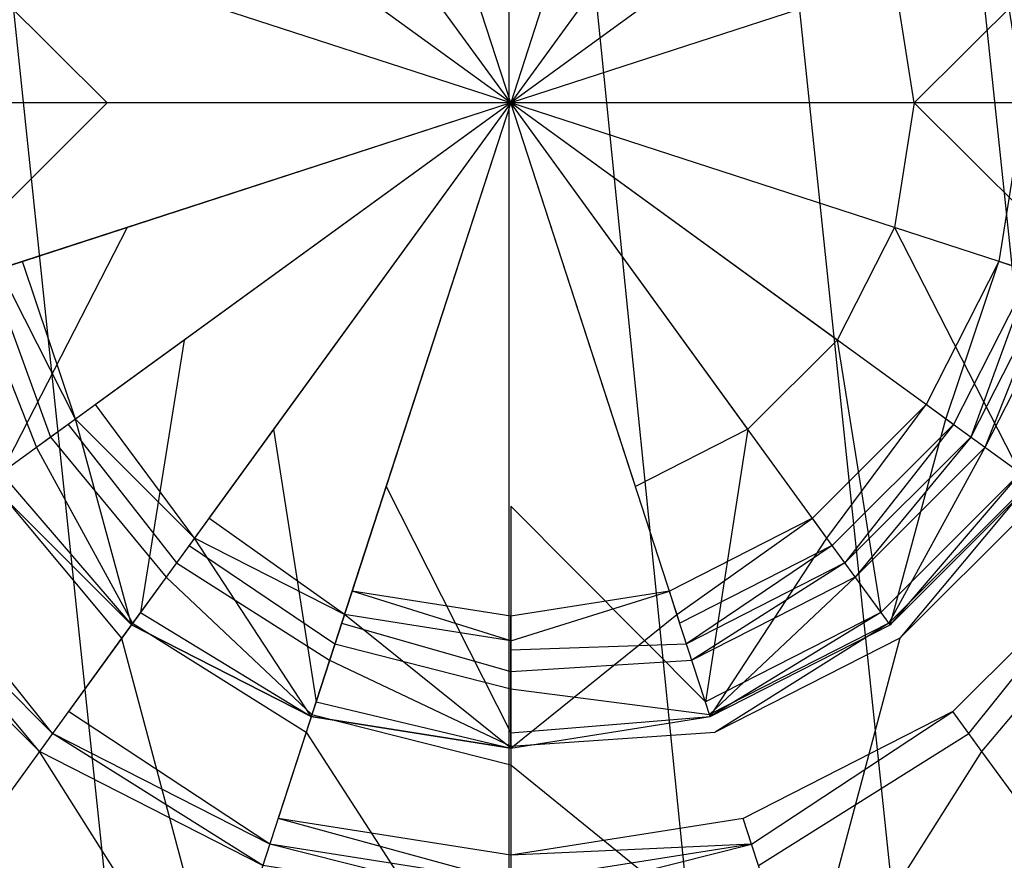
# Model space of a CAD drawing. Extents: x 0 to 0.449, y -0.345 to 0.
# Tile 16 of 26: x 0.209 to 0.24, y -0.105 to -0.079. Entities that reach past the tile are written whole.
import ezdxf

# ---------------------------------------------------------------- set-up
doc = ezdxf.new("R2010")
doc.units = 0
for name, color, linetype in [('L1_ABLAUF60_ONOVO_2___REPLACEMT', 7, 'CONTINUOUS'), ('L2_ABLAUF60_ONOVO_1___REPLACEMT', 7, 'CONTINUOUS'), ('L3_ABLAUF60_ONOVO_0___REPLACEMT', 7, 'CONTINUOUS'), ('L4_BECKEN_N_691201__0___REPLACE', 7, 'CONTINUOUS')]:
    doc.layers.add(name, color=color, linetype=linetype)

msp = doc.modelspace()

# ---------------------------------------------------------------- linework, layer by layer
at = {"layer": 'L1_ABLAUF60_ONOVO_2___REPLACEMT', "color": 8}
for points, invisible_edges in [([(0.224438, -0.068759, 0.01082), (0.220574, -0.069371, 0.01082), (0.224438, -0.081262, 0.01082), (0.224438, -0.068759, 0.01082)], 14), ([(0.228302, -0.069371, 0.01082), (0.224438, -0.068759, 0.01082), (0.224438, -0.081262, 0.01082), (0.228302, -0.069371, 0.01082)], 14), ([(0.224438, -0.081262, 0.01082), (0.220574, -0.069371, 0.01082), (0.217089, -0.071147, 0.01082), (0.224438, -0.081262, 0.01082)], 14), ([(0.231788, -0.071147, 0.01082), (0.228302, -0.069371, 0.01082), (0.224438, -0.081262, 0.01082), (0.231788, -0.071147, 0.01082)], 14), ([(0.224438, -0.081262, 0.01082), (0.217089, -0.071147, 0.01082), (0.214322, -0.073913, 0.01082), (0.224438, -0.081262, 0.01082)], 14), ([(0.234554, -0.073913, 0.01082), (0.231788, -0.071147, 0.01082), (0.224438, -0.081262, 0.01082), (0.234554, -0.073913, 0.01082)], 14), ([(0.224438, -0.081262, 0.01082), (0.214322, -0.073913, 0.01082), (0.212546, -0.077399, 0.01082), (0.224438, -0.081262, 0.01082)], 14), ([(0.23633, -0.077399, 0.01082), (0.234554, -0.073913, 0.01082), (0.224438, -0.081262, 0.01082), (0.23633, -0.077399, 0.01082)], 14), ([(0.211934, -0.081262, 0.01082), (0.20587, -0.075229, 0.009654), (0.204915, -0.081262, 0.009654), (0.211934, -0.081262, 0.01082)], 13), ([(0.20587, -0.075229, 0.009654), (0.211934, -0.081262, 0.01082), (0.212546, -0.077399, 0.01082), (0.20587, -0.075229, 0.009654)], 14), ([(0.236942, -0.081262, 0.01082), (0.243006, -0.075229, 0.009654), (0.23633, -0.077399, 0.01082), (0.236942, -0.081262, 0.01082)], 13), ([(0.243006, -0.075229, 0.009654), (0.236942, -0.081262, 0.01082), (0.243962, -0.081262, 0.009654), (0.243006, -0.075229, 0.009654)], 14), ([(0.224438, -0.081262, 0.01082), (0.212546, -0.077399, 0.01082), (0.211934, -0.081262, 0.01082), (0.224438, -0.081262, 0.01082)], 14), ([(0.236942, -0.081262, 0.01082), (0.23633, -0.077399, 0.01082), (0.224438, -0.081262, 0.01082), (0.236942, -0.081262, 0.01082)], 14), ([(0.20587, -0.087296, 0.009654), (0.211934, -0.081262, 0.01082), (0.204915, -0.081262, 0.009654), (0.20587, -0.087296, 0.009654)], 13), ([(0.211934, -0.081262, 0.01082), (0.20587, -0.087296, 0.009654), (0.212546, -0.085126, 0.01082), (0.211934, -0.081262, 0.01082)], 14), ([(0.224438, -0.081262, 0.01082), (0.211934, -0.081262, 0.01082), (0.212546, -0.085126, 0.01082), (0.224438, -0.081262, 0.01082)], 14), ([(0.224438, -0.081262, 0.01082), (0.212546, -0.085126, 0.01082), (0.214322, -0.088612, 0.01082), (0.224438, -0.081262, 0.01082)], 14), ([(0.224438, -0.081262, 0.01082), (0.214322, -0.088612, 0.01082), (0.217089, -0.091378, 0.01082), (0.224438, -0.081262, 0.01082)], 14), ([(0.224438, -0.081262, 0.01082), (0.217089, -0.091378, 0.01082), (0.220574, -0.093154, 0.01082), (0.224438, -0.081262, 0.01082)], 14), ([(0.224438, -0.081262, 0.01082), (0.220574, -0.093154, 0.01082), (0.224438, -0.093766, 0.01082), (0.224438, -0.081262, 0.01082)], 14), ([(0.23633, -0.085126, 0.01082), (0.224438, -0.081262, 0.01082), (0.234554, -0.088612, 0.01082), (0.23633, -0.085126, 0.01082)], 14), ([(0.228302, -0.093154, 0.01082), (0.224438, -0.081262, 0.01082), (0.224438, -0.093766, 0.01082), (0.228302, -0.093154, 0.01082)], 14), ([(0.231788, -0.091378, 0.01082), (0.224438, -0.081262, 0.01082), (0.228302, -0.093154, 0.01082), (0.231788, -0.091378, 0.01082)], 14), ([(0.234554, -0.088612, 0.01082), (0.224438, -0.081262, 0.01082), (0.231788, -0.091378, 0.01082), (0.234554, -0.088612, 0.01082)], 14), ([(0.236942, -0.081262, 0.01082), (0.224438, -0.081262, 0.01082), (0.23633, -0.085126, 0.01082), (0.236942, -0.081262, 0.01082)], 14), ([(0.243006, -0.087296, 0.009654), (0.236942, -0.081262, 0.01082), (0.23633, -0.085126, 0.01082), (0.243006, -0.087296, 0.009654)], 13), ([(0.236942, -0.081262, 0.01082), (0.243006, -0.087296, 0.009654), (0.243962, -0.081262, 0.009654), (0.236942, -0.081262, 0.01082)], 14), ([(0.208643, -0.092738, 0.009654), (0.212546, -0.085126, 0.01082), (0.20587, -0.087296, 0.009654), (0.208643, -0.092738, 0.009654)], 13), ([(0.212546, -0.085126, 0.01082), (0.208643, -0.092738, 0.009654), (0.214322, -0.088612, 0.01082), (0.212546, -0.085126, 0.01082)], 14), ([(0.240233, -0.092738, 0.009654), (0.23633, -0.085126, 0.01082), (0.234554, -0.088612, 0.01082), (0.240233, -0.092738, 0.009654)], 13), ([(0.23633, -0.085126, 0.01082), (0.240233, -0.092738, 0.009654), (0.243006, -0.087296, 0.009654), (0.23633, -0.085126, 0.01082)], 14), ([(0.212962, -0.097057, 0.009654), (0.214322, -0.088612, 0.01082), (0.208643, -0.092738, 0.009654), (0.212962, -0.097057, 0.009654)], 13), ([(0.214322, -0.088612, 0.01082), (0.212962, -0.097057, 0.009654), (0.217089, -0.091378, 0.01082), (0.214322, -0.088612, 0.01082)], 14), ([(0.235914, -0.097057, 0.009654), (0.234554, -0.088612, 0.01082), (0.231788, -0.091378, 0.01082), (0.235914, -0.097057, 0.009654)], 13), ([(0.234554, -0.088612, 0.01082), (0.235914, -0.097057, 0.009654), (0.240233, -0.092738, 0.009654), (0.234554, -0.088612, 0.01082)], 14), ([(0.218405, -0.099831, 0.009654), (0.217089, -0.091378, 0.01082), (0.212962, -0.097057, 0.009654), (0.218405, -0.099831, 0.009654)], 13), ([(0.217089, -0.091378, 0.01082), (0.218405, -0.099831, 0.009654), (0.220574, -0.093154, 0.01082), (0.217089, -0.091378, 0.01082)], 14), ([(0.230471, -0.099831, 0.009654), (0.231788, -0.091378, 0.01082), (0.228302, -0.093154, 0.01082), (0.230471, -0.099831, 0.009654)], 13), ([(0.231788, -0.091378, 0.01082), (0.230471, -0.099831, 0.009654), (0.235914, -0.097057, 0.009654), (0.231788, -0.091378, 0.01082)], 14), ([(0.212682, -0.097443, 0.009575), (0.208643, -0.092738, 0.009654), (0.208258, -0.093018, 0.009575), (0.212682, -0.097443, 0.009575)], 13), ([(0.208643, -0.092738, 0.009654), (0.212682, -0.097443, 0.009575), (0.212962, -0.097057, 0.009654), (0.208643, -0.092738, 0.009654)], 14), ([(0.236194, -0.097443, 0.009575), (0.240233, -0.092738, 0.009654), (0.235914, -0.097057, 0.009654), (0.236194, -0.097443, 0.009575)], 13), ([(0.240233, -0.092738, 0.009654), (0.236194, -0.097443, 0.009575), (0.240618, -0.093018, 0.009575), (0.240233, -0.092738, 0.009654)], 14), ([(0.212682, -0.097443, 0.00895), (0.208258, -0.093018, 0.009575), (0.208258, -0.093018, 0.00895), (0.212682, -0.097443, 0.00895)], 13), ([(0.208258, -0.093018, 0.009575), (0.212682, -0.097443, 0.00895), (0.212682, -0.097443, 0.009575), (0.208258, -0.093018, 0.009575)], 14), ([(0.240618, -0.093018, 0.00895), (0.236194, -0.097443, 0.009575), (0.236194, -0.097443, 0.00895), (0.240618, -0.093018, 0.00895)], 13), ([(0.236194, -0.097443, 0.009575), (0.240618, -0.093018, 0.00895), (0.240618, -0.093018, 0.009575), (0.236194, -0.097443, 0.009575)], 14), ([(0.224438, -0.100786, 0.009654), (0.220574, -0.093154, 0.01082), (0.218405, -0.099831, 0.009654), (0.224438, -0.100786, 0.009654)], 13), ([(0.220574, -0.093154, 0.01082), (0.224438, -0.100786, 0.009654), (0.224438, -0.093766, 0.01082), (0.220574, -0.093154, 0.01082)], 14), ([(0.224438, -0.093766, 0.01082), (0.230471, -0.099831, 0.009654), (0.228302, -0.093154, 0.01082), (0.224438, -0.093766, 0.01082)], 14), ([(0.230471, -0.099831, 0.009654), (0.224438, -0.093766, 0.01082), (0.224438, -0.100786, 0.009654), (0.230471, -0.099831, 0.009654)], 13), ([(0.218258, -0.100284, 0.009575), (0.212962, -0.097057, 0.009654), (0.212682, -0.097443, 0.009575), (0.218258, -0.100284, 0.009575)], 13), ([(0.212962, -0.097057, 0.009654), (0.218258, -0.100284, 0.009575), (0.218405, -0.099831, 0.009654), (0.212962, -0.097057, 0.009654)], 14), ([(0.230618, -0.100284, 0.009575), (0.235914, -0.097057, 0.009654), (0.230471, -0.099831, 0.009654), (0.230618, -0.100284, 0.009575)], 13), ([(0.235914, -0.097057, 0.009654), (0.230618, -0.100284, 0.009575), (0.236194, -0.097443, 0.009575), (0.235914, -0.097057, 0.009654)], 14), ([(0.218258, -0.100284, 0.00895), (0.212682, -0.097443, 0.009575), (0.212682, -0.097443, 0.00895), (0.218258, -0.100284, 0.00895)], 13), ([(0.212682, -0.097443, 0.009575), (0.218258, -0.100284, 0.00895), (0.218258, -0.100284, 0.009575), (0.212682, -0.097443, 0.009575)], 14), ([(0.236194, -0.097443, 0.009575), (0.230618, -0.100284, 0.00895), (0.236194, -0.097443, 0.00895), (0.236194, -0.097443, 0.009575)], 13), ([(0.230618, -0.100284, 0.00895), (0.236194, -0.097443, 0.009575), (0.230618, -0.100284, 0.009575), (0.230618, -0.100284, 0.00895)], 14), ([(0.224438, -0.101262, 0.009575), (0.218405, -0.099831, 0.009654), (0.218258, -0.100284, 0.009575), (0.224438, -0.101262, 0.009575)], 13), ([(0.218405, -0.099831, 0.009654), (0.224438, -0.101262, 0.009575), (0.224438, -0.100786, 0.009654), (0.218405, -0.099831, 0.009654)], 14), ([(0.224438, -0.100786, 0.009654), (0.230618, -0.100284, 0.009575), (0.230471, -0.099831, 0.009654), (0.224438, -0.100786, 0.009654)], 14), ([(0.224438, -0.101262, 0.00895), (0.218258, -0.100284, 0.009575), (0.218258, -0.100284, 0.00895), (0.224438, -0.101262, 0.00895)], 13), ([(0.218258, -0.100284, 0.009575), (0.224438, -0.101262, 0.00895), (0.224438, -0.101262, 0.009575), (0.218258, -0.100284, 0.009575)], 14), ([(0.230618, -0.100284, 0.009575), (0.224438, -0.100786, 0.009654), (0.224438, -0.101262, 0.009575), (0.230618, -0.100284, 0.009575)], 13), ([(0.230618, -0.100284, 0.009575), (0.224438, -0.101262, 0.00895), (0.230618, -0.100284, 0.00895), (0.230618, -0.100284, 0.009575)], 13), ([(0.224438, -0.101262, 0.00895), (0.230618, -0.100284, 0.009575), (0.224438, -0.101262, 0.009575), (0.224438, -0.101262, 0.00895)], 14)]:
    msp.add_3dface(points, dxfattribs=dict(at, invisible_edges=invisible_edges))
at = {"layer": 'L2_ABLAUF60_ONOVO_1___REPLACEMT', "color": 8}
for points, invisible_edges in [([(0.224438, -0.081262, 0.005632), (0.217232, -0.059084, 0.005632), (0.224438, -0.057942, 0.005632), (0.224438, -0.081262, 0.005632)], 14), ([(0.231644, -0.059084, 0.005632), (0.224438, -0.081262, 0.005632), (0.224438, -0.057942, 0.005632), (0.231644, -0.059084, 0.005632)], 14), ([(0.224438, -0.081262, 0.005632), (0.210731, -0.062396, 0.005632), (0.217232, -0.059084, 0.005632), (0.224438, -0.081262, 0.005632)], 14), ([(0.238145, -0.062396, 0.005632), (0.224438, -0.081262, 0.005632), (0.231644, -0.059084, 0.005632), (0.238145, -0.062396, 0.005632)], 14), ([(0.224438, -0.081262, 0.005632), (0.205572, -0.067555, 0.005632), (0.210731, -0.062396, 0.005632), (0.224438, -0.081262, 0.005632)], 14), ([(0.243305, -0.067555, 0.005632), (0.224438, -0.081262, 0.005632), (0.238145, -0.062396, 0.005632), (0.243305, -0.067555, 0.005632)], 14), ([(0.224438, -0.064305, 0.007104), (0.219198, -0.065135, 0.007104), (0.224438, -0.081262, 0.007104), (0.224438, -0.064305, 0.007104)], 14), ([(0.229678, -0.065135, 0.007104), (0.224438, -0.064305, 0.007104), (0.224438, -0.081262, 0.007104), (0.229678, -0.065135, 0.007104)], 14), ([(0.224438, -0.081262, 0.007104), (0.219198, -0.065135, 0.007104), (0.214471, -0.067544, 0.007104), (0.224438, -0.081262, 0.007104)], 14), ([(0.234405, -0.067544, 0.007104), (0.229678, -0.065135, 0.007104), (0.224438, -0.081262, 0.007104), (0.234405, -0.067544, 0.007104)], 14), ([(0.224438, -0.081262, 0.005632), (0.202259, -0.074056, 0.005632), (0.205572, -0.067555, 0.005632), (0.224438, -0.081262, 0.005632)], 14), ([(0.224438, -0.081262, 0.007104), (0.214471, -0.067544, 0.007104), (0.21072, -0.071295, 0.007104), (0.224438, -0.081262, 0.007104)], 14), ([(0.238157, -0.071295, 0.007104), (0.234405, -0.067544, 0.007104), (0.224438, -0.081262, 0.007104), (0.238157, -0.071295, 0.007104)], 14), ([(0.246617, -0.074056, 0.005632), (0.224438, -0.081262, 0.005632), (0.243305, -0.067555, 0.005632), (0.246617, -0.074056, 0.005632)], 14), ([(0.224438, -0.081262, 0.007104), (0.21072, -0.071295, 0.007104), (0.208311, -0.076022, 0.007104), (0.224438, -0.081262, 0.007104)], 14), ([(0.240565, -0.076022, 0.007104), (0.238157, -0.071295, 0.007104), (0.224438, -0.081262, 0.007104), (0.240565, -0.076022, 0.007104)], 14), ([(0.224438, -0.081262, 0.005632), (0.201118, -0.081262, 0.005632), (0.202259, -0.074056, 0.005632), (0.224438, -0.081262, 0.005632)], 14), ([(0.247758, -0.081262, 0.005632), (0.224438, -0.081262, 0.005632), (0.246617, -0.074056, 0.005632), (0.247758, -0.081262, 0.005632)], 14), ([(0.224438, -0.081262, 0.007104), (0.208311, -0.076022, 0.007104), (0.207481, -0.081262, 0.007104), (0.224438, -0.081262, 0.007104)], 14), ([(0.241395, -0.081262, 0.007104), (0.240565, -0.076022, 0.007104), (0.224438, -0.081262, 0.007104), (0.241395, -0.081262, 0.007104)], 14), ([(0.224438, -0.081262, 0.005632), (0.202259, -0.088469, 0.005632), (0.201118, -0.081262, 0.005632), (0.224438, -0.081262, 0.005632)], 14), ([(0.224438, -0.081262, 0.005632), (0.205572, -0.09497, 0.005632), (0.202259, -0.088469, 0.005632), (0.224438, -0.081262, 0.005632)], 14), ([(0.224438, -0.081262, 0.005632), (0.210731, -0.100129, 0.005632), (0.205572, -0.09497, 0.005632), (0.224438, -0.081262, 0.005632)], 14), ([(0.224438, -0.081262, 0.007104), (0.207481, -0.081262, 0.007104), (0.208311, -0.086502, 0.007104), (0.224438, -0.081262, 0.007104)], 14), ([(0.224438, -0.081262, 0.007104), (0.208311, -0.086502, 0.007104), (0.21072, -0.09123, 0.007104), (0.224438, -0.081262, 0.007104)], 14), ([(0.224438, -0.081262, 0.007104), (0.21072, -0.09123, 0.007104), (0.214471, -0.094981, 0.007104), (0.224438, -0.081262, 0.007104)], 14), ([(0.224438, -0.081262, 0.005632), (0.217232, -0.103441, 0.005632), (0.210731, -0.100129, 0.005632), (0.224438, -0.081262, 0.005632)], 14), ([(0.224438, -0.081262, 0.007104), (0.214471, -0.094981, 0.007104), (0.219198, -0.09739, 0.007104), (0.224438, -0.081262, 0.007104)], 14), ([(0.224438, -0.104583, 0.005632), (0.217232, -0.103441, 0.005632), (0.224438, -0.081262, 0.005632), (0.224438, -0.104583, 0.005632)], 14), ([(0.224438, -0.081262, 0.007104), (0.219198, -0.09739, 0.007104), (0.224438, -0.09822, 0.007104), (0.224438, -0.081262, 0.007104)], 14), ([(0.243305, -0.09497, 0.005632), (0.238145, -0.100129, 0.005632), (0.224438, -0.081262, 0.005632), (0.243305, -0.09497, 0.005632)], 14), ([(0.247758, -0.081262, 0.005632), (0.246617, -0.088469, 0.005632), (0.224438, -0.081262, 0.005632), (0.247758, -0.081262, 0.005632)], 14), ([(0.238145, -0.100129, 0.005632), (0.231644, -0.103441, 0.005632), (0.224438, -0.081262, 0.005632), (0.238145, -0.100129, 0.005632)], 14), ([(0.246617, -0.088469, 0.005632), (0.243305, -0.09497, 0.005632), (0.224438, -0.081262, 0.005632), (0.246617, -0.088469, 0.005632)], 14), ([(0.231644, -0.103441, 0.005632), (0.224438, -0.104583, 0.005632), (0.224438, -0.081262, 0.005632), (0.231644, -0.103441, 0.005632)], 14), ([(0.241395, -0.081262, 0.007104), (0.224438, -0.081262, 0.007104), (0.240565, -0.086503, 0.007104), (0.241395, -0.081262, 0.007104)], 14), ([(0.234405, -0.094981, 0.007104), (0.224438, -0.081262, 0.007104), (0.229678, -0.09739, 0.007104), (0.234405, -0.094981, 0.007104)], 14), ([(0.240565, -0.086503, 0.007104), (0.224438, -0.081262, 0.007104), (0.238157, -0.09123, 0.007104), (0.240565, -0.086503, 0.007104)], 14), ([(0.229678, -0.09739, 0.007104), (0.224438, -0.081262, 0.007104), (0.224438, -0.09822, 0.007104), (0.229678, -0.09739, 0.007104)], 14), ([(0.238157, -0.09123, 0.007104), (0.224438, -0.081262, 0.007104), (0.234405, -0.094981, 0.007104), (0.238157, -0.09123, 0.007104)], 14), ([(0.210178, -0.091623, 0.007104), (0.208311, -0.086502, 0.007104), (0.207674, -0.086709, 0.007104), (0.210178, -0.091623, 0.007104)], 13), ([(0.208311, -0.086502, 0.007104), (0.210178, -0.091623, 0.007104), (0.21072, -0.09123, 0.007104), (0.208311, -0.086502, 0.007104)], 14), ([(0.238699, -0.091623, 0.007104), (0.240565, -0.086503, 0.007104), (0.238157, -0.09123, 0.007104), (0.238699, -0.091623, 0.007104)], 13), ([(0.240565, -0.086503, 0.007104), (0.238699, -0.091623, 0.007104), (0.241202, -0.08671, 0.007104), (0.240565, -0.086503, 0.007104)], 14), ([(0.209741, -0.091941, 0.007514), (0.207674, -0.086709, 0.007104), (0.20716, -0.086876, 0.007514), (0.209741, -0.091941, 0.007514)], 13), ([(0.20716, -0.086876, 0.007514), (0.208308, -0.092982, 0.008857), (0.209741, -0.091941, 0.007514), (0.20716, -0.086876, 0.007514)], 14), ([(0.207674, -0.086709, 0.007104), (0.209741, -0.091941, 0.007514), (0.210178, -0.091623, 0.007104), (0.207674, -0.086709, 0.007104)], 14), ([(0.239135, -0.091941, 0.007514), (0.241202, -0.08671, 0.007104), (0.238699, -0.091623, 0.007104), (0.239135, -0.091941, 0.007514)], 13), ([(0.241202, -0.08671, 0.007104), (0.239135, -0.091941, 0.007514), (0.241716, -0.086876, 0.007514), (0.241202, -0.08671, 0.007104)], 14), ([(0.240568, -0.092982, 0.008857), (0.241716, -0.086876, 0.007514), (0.239135, -0.091941, 0.007514), (0.240568, -0.092982, 0.008857)], 13), ([(0.214077, -0.095523, 0.007104), (0.21072, -0.09123, 0.007104), (0.210178, -0.091623, 0.007104), (0.214077, -0.095523, 0.007104)], 13), ([(0.21072, -0.09123, 0.007104), (0.214077, -0.095523, 0.007104), (0.214471, -0.094981, 0.007104), (0.21072, -0.09123, 0.007104)], 14), ([(0.234799, -0.095523, 0.007104), (0.238157, -0.09123, 0.007104), (0.234405, -0.094981, 0.007104), (0.234799, -0.095523, 0.007104)], 13), ([(0.238157, -0.09123, 0.007104), (0.234799, -0.095523, 0.007104), (0.238699, -0.091623, 0.007104), (0.238157, -0.09123, 0.007104)], 14), ([(0.21376, -0.09596, 0.007514), (0.210178, -0.091623, 0.007104), (0.209741, -0.091941, 0.007514), (0.21376, -0.09596, 0.007514)], 13), ([(0.210178, -0.091623, 0.007104), (0.21376, -0.09596, 0.007514), (0.214077, -0.095523, 0.007104), (0.210178, -0.091623, 0.007104)], 14), ([(0.235116, -0.09596, 0.007514), (0.238699, -0.091623, 0.007104), (0.234799, -0.095523, 0.007104), (0.235116, -0.09596, 0.007514)], 13), ([(0.238699, -0.091623, 0.007104), (0.235116, -0.09596, 0.007514), (0.239135, -0.091941, 0.007514), (0.238699, -0.091623, 0.007104)], 14), ([(0.212719, -0.097392, 0.008857), (0.209741, -0.091941, 0.007514), (0.208308, -0.092982, 0.008857), (0.212719, -0.097392, 0.008857)], 13), ([(0.209741, -0.091941, 0.007514), (0.212719, -0.097392, 0.008857), (0.21376, -0.09596, 0.007514), (0.209741, -0.091941, 0.007514)], 14), ([(0.236157, -0.097392, 0.008857), (0.239135, -0.091941, 0.007514), (0.235116, -0.09596, 0.007514), (0.236157, -0.097392, 0.008857)], 13), ([(0.239135, -0.091941, 0.007514), (0.236157, -0.097392, 0.008857), (0.240568, -0.092982, 0.008857), (0.239135, -0.091941, 0.007514)], 14), ([(0.21238, -0.097858, 0.008857), (0.208308, -0.092982, 0.008857), (0.207842, -0.09332, 0.008857), (0.21238, -0.097858, 0.008857)], 13), ([(0.208308, -0.092982, 0.008857), (0.21238, -0.097858, 0.008857), (0.212719, -0.097392, 0.008857), (0.208308, -0.092982, 0.008857)], 14), ([(0.236496, -0.097858, 0.008857), (0.240568, -0.092982, 0.008857), (0.236157, -0.097392, 0.008857), (0.236496, -0.097858, 0.008857)], 13), ([(0.240568, -0.092982, 0.008857), (0.236496, -0.097858, 0.008857), (0.241034, -0.09332, 0.008857), (0.240568, -0.092982, 0.008857)], 14), ([(0.207842, -0.09332, 0.008857), (0.207223, -0.104956, 0.010632), (0.21238, -0.097858, 0.008857), (0.207842, -0.09332, 0.008857)], 14), ([(0.241653, -0.104956, 0.010632), (0.241034, -0.09332, 0.008857), (0.236496, -0.097858, 0.008857), (0.241653, -0.104956, 0.010632)], 13), ([(0.205572, -0.09497, 0.005632), (0.210238, -0.100807, 0.005632), (0.204893, -0.095462, 0.005632), (0.205572, -0.09497, 0.005632)], 13), ([(0.210238, -0.100807, 0.005632), (0.205572, -0.09497, 0.005632), (0.210731, -0.100129, 0.005632), (0.210238, -0.100807, 0.005632)], 14), ([(0.218991, -0.098027, 0.007104), (0.214471, -0.094981, 0.007104), (0.214077, -0.095523, 0.007104), (0.218991, -0.098027, 0.007104)], 13), ([(0.214471, -0.094981, 0.007104), (0.218991, -0.098027, 0.007104), (0.219198, -0.09739, 0.007104), (0.214471, -0.094981, 0.007104)], 14), ([(0.229885, -0.098027, 0.007104), (0.234405, -0.094981, 0.007104), (0.229678, -0.09739, 0.007104), (0.229885, -0.098027, 0.007104)], 13), ([(0.234405, -0.094981, 0.007104), (0.229885, -0.098027, 0.007104), (0.234799, -0.095523, 0.007104), (0.234405, -0.094981, 0.007104)], 14), ([(0.243305, -0.09497, 0.005632), (0.238638, -0.100807, 0.005632), (0.238145, -0.100129, 0.005632), (0.243305, -0.09497, 0.005632)], 13), ([(0.238638, -0.100807, 0.005632), (0.243305, -0.09497, 0.005632), (0.243983, -0.095462, 0.005632), (0.238638, -0.100807, 0.005632)], 14), ([(0.204893, -0.095462, 0.005632), (0.209831, -0.101367, 0.006144), (0.204334, -0.095869, 0.006144), (0.204893, -0.095462, 0.005632)], 13), ([(0.209831, -0.101367, 0.006144), (0.204893, -0.095462, 0.005632), (0.210238, -0.100807, 0.005632), (0.209831, -0.101367, 0.006144)], 14), ([(0.243983, -0.095462, 0.005632), (0.239045, -0.101367, 0.006144), (0.238638, -0.100807, 0.005632), (0.243983, -0.095462, 0.005632)], 13), ([(0.239045, -0.101367, 0.006144), (0.243983, -0.095462, 0.005632), (0.244543, -0.095869, 0.006144), (0.239045, -0.101367, 0.006144)], 14), ([(0.218824, -0.09854, 0.007514), (0.214077, -0.095523, 0.007104), (0.21376, -0.09596, 0.007514), (0.218824, -0.09854, 0.007514)], 13), ([(0.214077, -0.095523, 0.007104), (0.218824, -0.09854, 0.007514), (0.218991, -0.098027, 0.007104), (0.214077, -0.095523, 0.007104)], 14), ([(0.230052, -0.09854, 0.007514), (0.234799, -0.095523, 0.007104), (0.229885, -0.098027, 0.007104), (0.230052, -0.09854, 0.007514)], 13), ([(0.234799, -0.095523, 0.007104), (0.230052, -0.09854, 0.007514), (0.235116, -0.09596, 0.007514), (0.234799, -0.095523, 0.007104)], 14), ([(0.206805, -0.105533, 0.00995), (0.204334, -0.095869, 0.006144), (0.209831, -0.101367, 0.006144), (0.206805, -0.105533, 0.00995)], 14), ([(0.218277, -0.100224, 0.008857), (0.21376, -0.09596, 0.007514), (0.212719, -0.097392, 0.008857), (0.218277, -0.100224, 0.008857)], 13), ([(0.21376, -0.09596, 0.007514), (0.218277, -0.100224, 0.008857), (0.218824, -0.09854, 0.007514), (0.21376, -0.09596, 0.007514)], 14), ([(0.230599, -0.100224, 0.008857), (0.235116, -0.09596, 0.007514), (0.230052, -0.09854, 0.007514), (0.230599, -0.100224, 0.008857)], 13), ([(0.235116, -0.09596, 0.007514), (0.230599, -0.100224, 0.008857), (0.236157, -0.097392, 0.008857), (0.235116, -0.09596, 0.007514)], 14), ([(0.244543, -0.095869, 0.006144), (0.242072, -0.105533, 0.00995), (0.239045, -0.101367, 0.006144), (0.244543, -0.095869, 0.006144)], 13), ([(0.218099, -0.100772, 0.008857), (0.212719, -0.097392, 0.008857), (0.21238, -0.097858, 0.008857), (0.218099, -0.100772, 0.008857)], 13), ([(0.212719, -0.097392, 0.008857), (0.218099, -0.100772, 0.008857), (0.218277, -0.100224, 0.008857), (0.212719, -0.097392, 0.008857)], 14), ([(0.224438, -0.098889, 0.007104), (0.219198, -0.09739, 0.007104), (0.218991, -0.098027, 0.007104), (0.224438, -0.098889, 0.007104)], 13), ([(0.219198, -0.09739, 0.007104), (0.224438, -0.098889, 0.007104), (0.224438, -0.09822, 0.007104), (0.219198, -0.09739, 0.007104)], 14), ([(0.224438, -0.09822, 0.007104), (0.229885, -0.098027, 0.007104), (0.229678, -0.09739, 0.007104), (0.224438, -0.09822, 0.007104)], 14), ([(0.230777, -0.100772, 0.008857), (0.236157, -0.097392, 0.008857), (0.230599, -0.100224, 0.008857), (0.230777, -0.100772, 0.008857)], 13), ([(0.236157, -0.097392, 0.008857), (0.230777, -0.100772, 0.008857), (0.236496, -0.097858, 0.008857), (0.236157, -0.097392, 0.008857)], 14), ([(0.215388, -0.109116, 0.010632), (0.21238, -0.097858, 0.008857), (0.207223, -0.104956, 0.010632), (0.215388, -0.109116, 0.010632)], 13), ([(0.21238, -0.097858, 0.008857), (0.215388, -0.109116, 0.010632), (0.218099, -0.100772, 0.008857), (0.21238, -0.097858, 0.008857)], 14), ([(0.233488, -0.109116, 0.010632), (0.236496, -0.097858, 0.008857), (0.230777, -0.100772, 0.008857), (0.233488, -0.109116, 0.010632)], 13), ([(0.236496, -0.097858, 0.008857), (0.233488, -0.109116, 0.010632), (0.241653, -0.104956, 0.010632), (0.236496, -0.097858, 0.008857)], 14), ([(0.224438, -0.099429, 0.007514), (0.218991, -0.098027, 0.007104), (0.218824, -0.09854, 0.007514), (0.224438, -0.099429, 0.007514)], 13), ([(0.218991, -0.098027, 0.007104), (0.224438, -0.099429, 0.007514), (0.224438, -0.098889, 0.007104), (0.218991, -0.098027, 0.007104)], 14), ([(0.229885, -0.098027, 0.007104), (0.224438, -0.09822, 0.007104), (0.224438, -0.098889, 0.007104), (0.229885, -0.098027, 0.007104)], 13), ([(0.224438, -0.098889, 0.007104), (0.230052, -0.09854, 0.007514), (0.229885, -0.098027, 0.007104), (0.224438, -0.098889, 0.007104)], 14), ([(0.224438, -0.1012, 0.008857), (0.218824, -0.09854, 0.007514), (0.218277, -0.100224, 0.008857), (0.224438, -0.1012, 0.008857)], 13), ([(0.218824, -0.09854, 0.007514), (0.224438, -0.1012, 0.008857), (0.224438, -0.099429, 0.007514), (0.218824, -0.09854, 0.007514)], 14), ([(0.224438, -0.099429, 0.007514), (0.230599, -0.100224, 0.008857), (0.230052, -0.09854, 0.007514), (0.224438, -0.099429, 0.007514)], 14), ([(0.230052, -0.09854, 0.007514), (0.224438, -0.098889, 0.007104), (0.224438, -0.099429, 0.007514), (0.230052, -0.09854, 0.007514)], 13), ([(0.230599, -0.100224, 0.008857), (0.224438, -0.099429, 0.007514), (0.224438, -0.1012, 0.008857), (0.230599, -0.100224, 0.008857)], 13), ([(0.210731, -0.100129, 0.005632), (0.216973, -0.104239, 0.005632), (0.210238, -0.100807, 0.005632), (0.210731, -0.100129, 0.005632)], 13), ([(0.216973, -0.104239, 0.005632), (0.210731, -0.100129, 0.005632), (0.217232, -0.103441, 0.005632), (0.216973, -0.104239, 0.005632)], 14), ([(0.224438, -0.101776, 0.008857), (0.218277, -0.100224, 0.008857), (0.218099, -0.100772, 0.008857), (0.224438, -0.101776, 0.008857)], 13), ([(0.218277, -0.100224, 0.008857), (0.224438, -0.101776, 0.008857), (0.224438, -0.1012, 0.008857), (0.218277, -0.100224, 0.008857)], 14), ([(0.224438, -0.1012, 0.008857), (0.230777, -0.100772, 0.008857), (0.230599, -0.100224, 0.008857), (0.224438, -0.1012, 0.008857)], 14), ([(0.238145, -0.100129, 0.005632), (0.231904, -0.104239, 0.005632), (0.231644, -0.103441, 0.005632), (0.238145, -0.100129, 0.005632)], 13), ([(0.231904, -0.104239, 0.005632), (0.238145, -0.100129, 0.005632), (0.238638, -0.100807, 0.005632), (0.231904, -0.104239, 0.005632)], 14), ([(0.210238, -0.100807, 0.005632), (0.216759, -0.104897, 0.006144), (0.209831, -0.101367, 0.006144), (0.210238, -0.100807, 0.005632)], 13), ([(0.216759, -0.104897, 0.006144), (0.210238, -0.100807, 0.005632), (0.216973, -0.104239, 0.005632), (0.216759, -0.104897, 0.006144)], 14), ([(0.224438, -0.11055, 0.010632), (0.218099, -0.100772, 0.008857), (0.215388, -0.109116, 0.010632), (0.224438, -0.11055, 0.010632)], 13), ([(0.218099, -0.100772, 0.008857), (0.224438, -0.11055, 0.010632), (0.224438, -0.101776, 0.008857), (0.218099, -0.100772, 0.008857)], 14), ([(0.230777, -0.100772, 0.008857), (0.224438, -0.1012, 0.008857), (0.224438, -0.101776, 0.008857), (0.230777, -0.100772, 0.008857)], 13), ([(0.224438, -0.101776, 0.008857), (0.233488, -0.109116, 0.010632), (0.230777, -0.100772, 0.008857), (0.224438, -0.101776, 0.008857)], 14), ([(0.238638, -0.100807, 0.005632), (0.232117, -0.104897, 0.006144), (0.231904, -0.104239, 0.005632), (0.238638, -0.100807, 0.005632)], 13), ([(0.232117, -0.104897, 0.006144), (0.238638, -0.100807, 0.005632), (0.239045, -0.101367, 0.006144), (0.232117, -0.104897, 0.006144)], 14), ([(0.209831, -0.101367, 0.006144), (0.215168, -0.109794, 0.00995), (0.206805, -0.105533, 0.00995), (0.209831, -0.101367, 0.006144)], 13), ([(0.215168, -0.109794, 0.00995), (0.209831, -0.101367, 0.006144), (0.216759, -0.104897, 0.006144), (0.215168, -0.109794, 0.00995)], 14), ([(0.239045, -0.101367, 0.006144), (0.233709, -0.109794, 0.00995), (0.232117, -0.104897, 0.006144), (0.239045, -0.101367, 0.006144)], 13), ([(0.233709, -0.109794, 0.00995), (0.239045, -0.101367, 0.006144), (0.242072, -0.105533, 0.00995), (0.233709, -0.109794, 0.00995)], 14), ([(0.233488, -0.109116, 0.010632), (0.224438, -0.101776, 0.008857), (0.224438, -0.11055, 0.010632), (0.233488, -0.109116, 0.010632)], 13), ([(0.217232, -0.103441, 0.005632), (0.224438, -0.105421, 0.005632), (0.216973, -0.104239, 0.005632), (0.217232, -0.103441, 0.005632)], 13), ([(0.224438, -0.105421, 0.005632), (0.217232, -0.103441, 0.005632), (0.224438, -0.104583, 0.005632), (0.224438, -0.105421, 0.005632)], 14), ([(0.231904, -0.104239, 0.005632), (0.224438, -0.104583, 0.005632), (0.231644, -0.103441, 0.005632), (0.231904, -0.104239, 0.005632)], 14), ([(0.216973, -0.104239, 0.005632), (0.224438, -0.106113, 0.006144), (0.216759, -0.104897, 0.006144), (0.216973, -0.104239, 0.005632)], 13), ([(0.224438, -0.106113, 0.006144), (0.216973, -0.104239, 0.005632), (0.224438, -0.105421, 0.005632), (0.224438, -0.106113, 0.006144)], 14), ([(0.231904, -0.104239, 0.005632), (0.224438, -0.106113, 0.006144), (0.224438, -0.105421, 0.005632), (0.231904, -0.104239, 0.005632)], 13), ([(0.224438, -0.106113, 0.006144), (0.231904, -0.104239, 0.005632), (0.232117, -0.104897, 0.006144), (0.224438, -0.106113, 0.006144)], 14), ([(0.224438, -0.104583, 0.005632), (0.231904, -0.104239, 0.005632), (0.224438, -0.105421, 0.005632), (0.224438, -0.104583, 0.005632)], 13)]:
    msp.add_3dface(points, dxfattribs=dict(at, invisible_edges=invisible_edges))
at = {"layer": 'L3_ABLAUF60_ONOVO_0___REPLACEMT', "color": 8}
for points, invisible_edges in [([(0.224438, -0.081262, 0.0077), (0.219521, -0.066129, 0.0077), (0.224438, -0.06535, 0.0077), (0.224438, -0.081262, 0.0077)], 14), ([(0.229355, -0.066129, 0.0077), (0.224438, -0.081262, 0.0077), (0.224438, -0.06535, 0.0077), (0.229355, -0.066129, 0.0077)], 14), ([(0.224438, -0.081262, 0.0077), (0.215085, -0.068389, 0.0077), (0.219521, -0.066129, 0.0077), (0.224438, -0.081262, 0.0077)], 14), ([(0.233791, -0.068389, 0.0077), (0.224438, -0.081262, 0.0077), (0.229355, -0.066129, 0.0077), (0.233791, -0.068389, 0.0077)], 14), ([(0.224438, -0.081262, 0.0077), (0.211565, -0.071909, 0.0077), (0.215085, -0.068389, 0.0077), (0.224438, -0.081262, 0.0077)], 14), ([(0.237311, -0.071909, 0.0077), (0.224438, -0.081262, 0.0077), (0.233791, -0.068389, 0.0077), (0.237311, -0.071909, 0.0077)], 14), ([(0.224438, -0.081262, 0.0077), (0.209305, -0.076345, 0.0077), (0.211565, -0.071909, 0.0077), (0.224438, -0.081262, 0.0077)], 14), ([(0.239572, -0.076345, 0.0077), (0.224438, -0.081262, 0.0077), (0.237311, -0.071909, 0.0077), (0.239572, -0.076345, 0.0077)], 14), ([(0.208526, -0.081262, 0.0077), (0.208582, -0.076111, 0.0077), (0.209305, -0.076345, 0.0077), (0.208526, -0.081262, 0.0077)], 14), ([(0.240294, -0.076111, 0.0077), (0.24035, -0.081262, 0.0077), (0.239572, -0.076345, 0.0077), (0.240294, -0.076111, 0.0077)], 13), ([(0.224438, -0.081262, 0.0077), (0.208526, -0.081262, 0.0077), (0.209305, -0.076345, 0.0077), (0.224438, -0.081262, 0.0077)], 14), ([(0.24035, -0.081262, 0.0077), (0.224438, -0.081262, 0.0077), (0.239572, -0.076345, 0.0077), (0.24035, -0.081262, 0.0077)], 14), ([(0.224438, -0.081262, 0.0077), (0.209305, -0.08618, 0.0077), (0.208526, -0.081262, 0.0077), (0.224438, -0.081262, 0.0077)], 14), ([(0.208582, -0.086414, 0.0077), (0.208526, -0.081262, 0.0077), (0.209305, -0.08618, 0.0077), (0.208582, -0.086414, 0.0077)], 14), ([(0.224438, -0.081262, 0.0077), (0.211565, -0.090615, 0.0077), (0.209305, -0.08618, 0.0077), (0.224438, -0.081262, 0.0077)], 14), ([(0.224438, -0.081262, 0.0077), (0.215085, -0.094136, 0.0077), (0.211565, -0.090615, 0.0077), (0.224438, -0.081262, 0.0077)], 14), ([(0.224438, -0.081262, 0.0077), (0.219521, -0.096396, 0.0077), (0.215085, -0.094136, 0.0077), (0.224438, -0.081262, 0.0077)], 14), ([(0.224438, -0.097175, 0.0077), (0.219521, -0.096396, 0.0077), (0.224438, -0.081262, 0.0077), (0.224438, -0.097175, 0.0077)], 14), ([(0.237311, -0.090615, 0.0077), (0.233791, -0.094136, 0.0077), (0.224438, -0.081262, 0.0077), (0.237311, -0.090615, 0.0077)], 14), ([(0.24035, -0.081262, 0.0077), (0.239572, -0.08618, 0.0077), (0.224438, -0.081262, 0.0077), (0.24035, -0.081262, 0.0077)], 14), ([(0.233791, -0.094136, 0.0077), (0.229355, -0.096396, 0.0077), (0.224438, -0.081262, 0.0077), (0.233791, -0.094136, 0.0077)], 14), ([(0.239572, -0.08618, 0.0077), (0.237311, -0.090615, 0.0077), (0.224438, -0.081262, 0.0077), (0.239572, -0.08618, 0.0077)], 14), ([(0.229355, -0.096396, 0.0077), (0.224438, -0.097175, 0.0077), (0.224438, -0.081262, 0.0077), (0.229355, -0.096396, 0.0077)], 14), ([(0.24035, -0.081262, 0.0077), (0.240294, -0.086414, 0.0077), (0.239572, -0.08618, 0.0077), (0.24035, -0.081262, 0.0077)], 13), ([(0.209305, -0.08618, 0.0077), (0.21095, -0.091062, 0.0077), (0.208582, -0.086414, 0.0077), (0.209305, -0.08618, 0.0077)], 13), ([(0.21095, -0.091062, 0.0077), (0.209305, -0.08618, 0.0077), (0.211565, -0.090615, 0.0077), (0.21095, -0.091062, 0.0077)], 14), ([(0.239572, -0.08618, 0.0077), (0.237926, -0.091062, 0.0077), (0.237311, -0.090615, 0.0077), (0.239572, -0.08618, 0.0077)], 13), ([(0.237926, -0.091062, 0.0077), (0.239572, -0.08618, 0.0077), (0.240294, -0.086414, 0.0077), (0.237926, -0.091062, 0.0077)], 14), ([(0.208258, -0.093018, 0.00895), (0.208582, -0.086414, 0.0077), (0.21095, -0.091062, 0.0077), (0.208258, -0.093018, 0.00895)], 14), ([(0.240294, -0.086414, 0.0077), (0.240618, -0.093018, 0.00895), (0.237926, -0.091062, 0.0077), (0.240294, -0.086414, 0.0077)], 13), ([(0.211565, -0.090615, 0.0077), (0.214639, -0.09475, 0.0077), (0.21095, -0.091062, 0.0077), (0.211565, -0.090615, 0.0077)], 13), ([(0.214639, -0.09475, 0.0077), (0.211565, -0.090615, 0.0077), (0.215085, -0.094136, 0.0077), (0.214639, -0.09475, 0.0077)], 14), ([(0.237311, -0.090615, 0.0077), (0.234238, -0.09475, 0.0077), (0.233791, -0.094136, 0.0077), (0.237311, -0.090615, 0.0077)], 13), ([(0.234238, -0.09475, 0.0077), (0.237311, -0.090615, 0.0077), (0.237926, -0.091062, 0.0077), (0.234238, -0.09475, 0.0077)], 14), ([(0.21095, -0.091062, 0.0077), (0.212682, -0.097443, 0.00895), (0.208258, -0.093018, 0.00895), (0.21095, -0.091062, 0.0077)], 13), ([(0.212682, -0.097443, 0.00895), (0.21095, -0.091062, 0.0077), (0.214639, -0.09475, 0.0077), (0.212682, -0.097443, 0.00895)], 14), ([(0.237926, -0.091062, 0.0077), (0.236194, -0.097443, 0.00895), (0.234238, -0.09475, 0.0077), (0.237926, -0.091062, 0.0077)], 13), ([(0.236194, -0.097443, 0.00895), (0.237926, -0.091062, 0.0077), (0.240618, -0.093018, 0.00895), (0.236194, -0.097443, 0.00895)], 14), ([(0.215085, -0.094136, 0.0077), (0.219286, -0.097118, 0.0077), (0.214639, -0.09475, 0.0077), (0.215085, -0.094136, 0.0077)], 13), ([(0.219286, -0.097118, 0.0077), (0.215085, -0.094136, 0.0077), (0.219521, -0.096396, 0.0077), (0.219286, -0.097118, 0.0077)], 14), ([(0.233791, -0.094136, 0.0077), (0.22959, -0.097118, 0.0077), (0.229355, -0.096396, 0.0077), (0.233791, -0.094136, 0.0077)], 13), ([(0.22959, -0.097118, 0.0077), (0.233791, -0.094136, 0.0077), (0.234238, -0.09475, 0.0077), (0.22959, -0.097118, 0.0077)], 14), ([(0.214639, -0.09475, 0.0077), (0.218258, -0.100284, 0.00895), (0.212682, -0.097443, 0.00895), (0.214639, -0.09475, 0.0077)], 13), ([(0.218258, -0.100284, 0.00895), (0.214639, -0.09475, 0.0077), (0.219286, -0.097118, 0.0077), (0.218258, -0.100284, 0.00895)], 14), ([(0.234238, -0.09475, 0.0077), (0.230618, -0.100284, 0.00895), (0.22959, -0.097118, 0.0077), (0.234238, -0.09475, 0.0077)], 13), ([(0.230618, -0.100284, 0.00895), (0.234238, -0.09475, 0.0077), (0.236194, -0.097443, 0.00895), (0.230618, -0.100284, 0.00895)], 14), ([(0.219521, -0.096396, 0.0077), (0.224438, -0.097934, 0.0077), (0.219286, -0.097118, 0.0077), (0.219521, -0.096396, 0.0077)], 13), ([(0.224438, -0.097934, 0.0077), (0.219521, -0.096396, 0.0077), (0.224438, -0.097175, 0.0077), (0.224438, -0.097934, 0.0077)], 14), ([(0.229355, -0.096396, 0.0077), (0.224438, -0.097934, 0.0077), (0.224438, -0.097175, 0.0077), (0.229355, -0.096396, 0.0077)], 13), ([(0.224438, -0.097934, 0.0077), (0.229355, -0.096396, 0.0077), (0.22959, -0.097118, 0.0077), (0.224438, -0.097934, 0.0077)], 14), ([(0.219286, -0.097118, 0.0077), (0.224438, -0.101262, 0.00895), (0.218258, -0.100284, 0.00895), (0.219286, -0.097118, 0.0077)], 13), ([(0.224438, -0.101262, 0.00895), (0.219286, -0.097118, 0.0077), (0.224438, -0.097934, 0.0077), (0.224438, -0.101262, 0.00895)], 14), ([(0.22959, -0.097118, 0.0077), (0.224438, -0.101262, 0.00895), (0.224438, -0.097934, 0.0077), (0.22959, -0.097118, 0.0077)], 13), ([(0.224438, -0.101262, 0.00895), (0.22959, -0.097118, 0.0077), (0.230618, -0.100284, 0.00895), (0.224438, -0.101262, 0.00895)], 14)]:
    msp.add_3dface(points, dxfattribs=dict(at, invisible_edges=invisible_edges))
at = {"layer": 'L4_BECKEN_N_691201__0___REPLACE', "color": 8}
for points, invisible_edges in [([(0.224384, -0.137288), (0.057454, -0.002487), (0.224384, -0.002434), (0.224384, -0.137288)], 14), ([(0.391314, -0.002487), (0.224384, -0.137288), (0.224384, -0.002434), (0.391314, -0.002487)], 14), ([(0.224384, -0.137288), (0.057454, -0.145523), (0.057454, -0.002487), (0.224384, -0.137288)], 14), ([(0.391314, -0.145523), (0.224384, -0.137288), (0.391314, -0.002487), (0.391314, -0.145523)], 14), ([(0.218159, -0.051967, 0.00139), (0.218389, -0.110571, 0.00139), (0.224384, -0.051395, 0.00139), (0.218159, -0.051967, 0.00139)], 11), ([(0.224384, -0.051395, 0.00139), (0.218389, -0.110571, 0.00139), (0.224384, -0.111257, 0.00139), (0.224384, -0.051395, 0.00139)], 15), ([(0.230379, -0.110571, 0.00139), (0.224384, -0.051395, 0.00139), (0.224384, -0.111257, 0.00139), (0.230379, -0.110571, 0.00139)], 13), ([(0.224384, -0.051395, 0.00139), (0.230379, -0.110571, 0.00139), (0.230608, -0.051967, 0.00139), (0.224384, -0.051395, 0.00139)], 10), ([(0.212207, -0.053901, 0.00139), (0.218389, -0.110571, 0.00139), (0.218159, -0.051967, 0.00139), (0.212207, -0.053901, 0.00139)], 11), ([(0.230608, -0.051967, 0.00139), (0.230379, -0.110571, 0.00139), (0.236561, -0.108599, 0.00139), (0.230608, -0.051967, 0.00139)], 13), ([(0.230608, -0.051967, 0.00139), (0.236561, -0.108599, 0.00139), (0.236561, -0.053901, 0.00139), (0.230608, -0.051967, 0.00139)], 10), ([(0.206787, -0.05703, 0.00139), (0.212207, -0.108599, 0.00139), (0.212207, -0.053901, 0.00139), (0.206787, -0.05703, 0.00139)], 14), ([(0.212207, -0.053901, 0.00139), (0.212207, -0.108599, 0.00139), (0.218389, -0.110571, 0.00139), (0.212207, -0.053901, 0.00139)], 15), ([(0.236561, -0.053901, 0.00139), (0.236561, -0.108599, 0.00139), (0.241981, -0.10547, 0.00139), (0.236561, -0.053901, 0.00139)], 13), ([(0.236561, -0.053901, 0.00139), (0.241981, -0.10547, 0.00139), (0.241981, -0.05703, 0.00139), (0.236561, -0.053901, 0.00139)], 10), ([(0.206787, -0.05703, 0.00139), (0.206787, -0.10547, 0.00139), (0.212207, -0.108599, 0.00139), (0.206787, -0.05703, 0.00139)], 13)]:
    msp.add_3dface(points, dxfattribs=dict(at, invisible_edges=invisible_edges))

doc.saveas('drawing.dxf')
